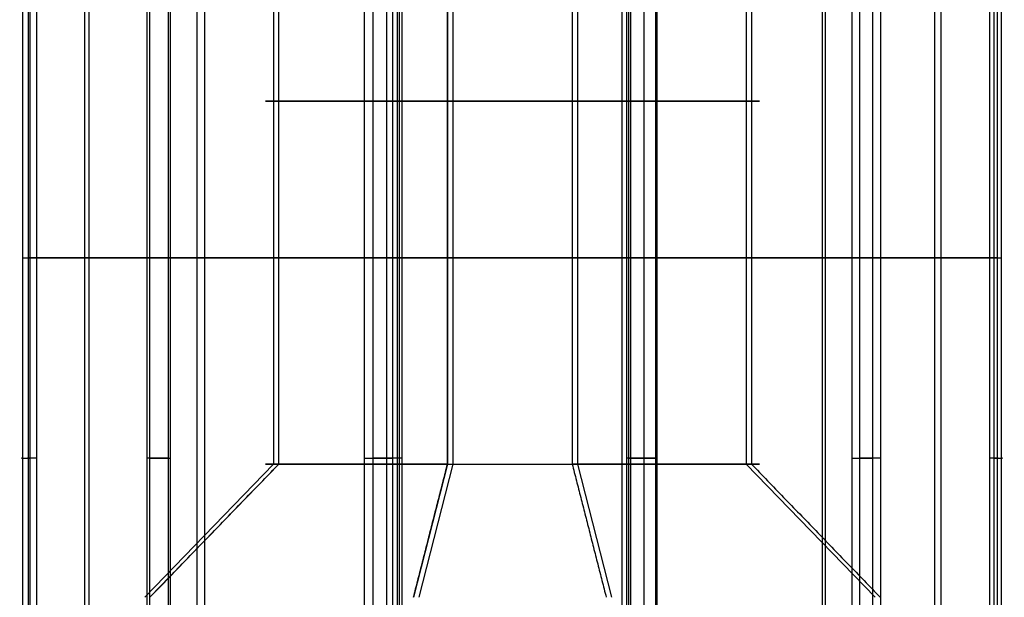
# Model space of a CAD drawing. Header units: millimetres. Extents: x -175 to 175, y -101 to 102.
# Tile 97 of 133: x 103.08 to 109.73, y -56.3 to -52.4. Entities that reach past the tile are written whole.
import ezdxf

# ---------------------------------------------------------------- set-up
doc = ezdxf.new("R2010")
doc.units = ezdxf.units.MM
doc.layers.add('Livello 01', color=7, linetype='Continuous')

msp = doc.modelspace()

# ---------------------------------------------------------------- linework, layer by layer
at = {"layer": 'Livello 01', "color": 254, "true_color": 0xcad1ee}
for p, q in [((103.521, -59.3, -216.146), (103.521, -48.7169, -216.146)), ((103.5504, -59.3, -4.8673), (103.5504, -48.7169, -4.8673)), ((104.28, -59.3, -219.0225), (104.28, -48.7169, -219.0225)), ((104.3313, -59.3, -1.9967), (104.3313, -48.7169, -1.9967)), ((105.6327, -59.3, -214.0504), (105.6327, -48.7169, -214.0504)), ((105.646, -59.3, -6.979), (105.646, -48.7169, -6.979)), ((107.1507, -59.3, -219.8035), (107.1507, -48.7169, -219.8035)), ((107.2079, -59.3, -1.2377), (107.2079, -48.7169, -1.2377)), ((108.5033, -59.3, -214.8313), (108.5033, -48.7169, -214.8313)), ((108.5225, -59.3, -6.22), (108.5225, -48.7169, -6.22)), ((109.2623, -59.3, -217.7079), (109.2623, -48.7169, -217.7079)), ((109.3035, -59.3, -3.3493), (109.3035, -48.7169, -3.3493)), ((104.7963, -50.5, -217.3479), (104.7963, -55.4, -217.3479)), ((105.9707, -50.5, -215.3315), (105.9707, -55.4, -215.3315)), ((106.006, -50.5, -2.5129), (106.006, -55.4, -2.5129)), ((106.8126, -50.5, -218.5223), (106.8126, -55.4, -218.5223)), ((106.8479, -50.5, -5.7037), (106.8479, -55.4, -5.7037)), ((107.9871, -50.5, -216.506), (107.9871, -55.4, -216.506)), ((108.0223, -50.5, -3.6874), (108.0223, -55.4, -3.6874)), ((103.1, -51.4225, -217.7955), (103.1, -59.3, -217.7955)), ((105.5584, -51.4225, -0.8167), (105.5584, -59.3, -0.8167)), ((107.2955, -51.4225, -7.4), (107.2955, -59.3, -7.4)), ((108.8947, -51.4225, -1.8002), (108.8947, -59.3, -1.8002)), ((109.6833, -51.4225, -216.0584), (109.6833, -59.3, -216.0584)), ((103.1004, -54.0076, -217.6919), (103.9416, -54.0076, -214.6)), ((103.9591, -54.0078, -6.4165), (103.1416, -54.0078, -3.3182)), ((105.4085, -54.0078, -220.1597), (103.1514, -54.0078, -217.8853)), ((103.1941, -54.0078, -3.1252), (105.4686, -54.0078, -0.8681)), ((104.0835, -54.0078, -214.4591), (107.1818, -54.0078, -213.6416)), ((107.1919, -54.0076, -7.3996), (104.1, -54.0076, -6.5584)), ((108.6998, -54.0078, -219.3947), (105.6015, -54.0078, -220.2122)), ((105.6619, -54.0078, -0.8171), (108.7539, -54.0078, -1.6582)), ((107.3748, -54.0078, -213.6941), (109.6319, -54.0078, -215.9686)), ((109.6597, -54.0078, -5.0915), (107.3853, -54.0078, -7.3486)), ((109.6829, -54.0078, -216.1619), (108.8418, -54.0078, -219.2539)), ((108.8947, -54.0078, -1.8002), (109.7122, -54.0078, -4.8985)), ((104.7963, -55.4, -217.3479), (103.926, -56.3, -217.5775)), ((104.8315, -55.4, -4.5293), (103.9613, -56.3, -4.7589)), ((105.9707, -55.4, -215.3315), (105.7411, -56.3, -214.4613)), ((106.006, -55.4, -2.5129), (105.7764, -56.3, -1.6427)), ((106.8479, -55.4, -5.7037), (107.0775, -56.3, -6.574)), ((107.9871, -55.4, -216.506), (108.8573, -56.3, -216.2764))]:
    msp.add_line(p, q, dxfattribs=at)
at = {"layer": 'Livello 01', "color": 254, "true_color": 0xcad1ee, "extrusion": (0, -1, 0)}
for centre, radius, start, end in [((106.3917, -216.9269, 52.95), 1.65, 104.78112, 284.78112), ((106.4269, -4.1083, 52.95), 1.65, 14.78112, 194.78112), ((106.4269, -4.1083, 52.95), 1.65, 194.78112, 14.78112), ((106.3917, -216.9269, 52.95), 1.65, 284.78112, 104.78112), ((103.2934, -217.7444, 55.3613), 0.2, 164.78112, 224.78112), ((103.335, -3.2672, 55.3613), 0.2, 134.78112, 194.78112), ((104.1346, -214.6525, 55.3613), 0.2, 104.78112, 164.78112), ((104.1525, -6.3654, 55.3613), 0.2, 194.78112, 254.78112), ((105.5505, -220.0189, 55.3613), 0.2, 224.78112, 284.78112), ((105.6094, -1.0101, 55.3613), 0.2, 74.78112, 134.78112), ((107.2328, -213.835, 55.3613), 0.2, 44.78112, 104.78112), ((107.2444, -7.2066, 55.3613), 0.2, 254.78112, 314.78112), ((108.6488, -219.2014, 55.3613), 0.2, 284.78112, 344.78112), ((108.7014, -1.8512, 55.3613), 0.2, 14.78112, 74.78112), ((109.4899, -216.1094, 55.3613), 0.2, 344.78112, 44.78112), ((109.5189, -4.9495, 55.3613), 0.2, 314.78112, 14.78112), ((106.3917, -216.9269, 55.4), 1.65, 104.78112, 284.78112), ((106.4269, -4.1083, 55.4), 1.65, 194.78112, 14.78112)]:
    msp.add_arc(centre, radius, start, end, dxfattribs=at)
at = {"layer": 'Livello 01', "color": 254, "true_color": 0xcad1ee, "extrusion": (0, 1, 0)}
for centre, start, end in [((-106.4269, -4.1083, -55.4), 345.21888, 165.21888), ((-106.3917, -216.9269, -55.4), 75.21888, 255.21888)]:
    msp.add_arc(centre, 1.65, start, end, dxfattribs=at)
at = {"layer": 'Livello 01', "color": 254, "true_color": 0xcad1ee}
for points in [[(104.8315, -55.4, -4.5293), (104.8315, -50.5, -4.5293)], [(105.9707, -55.4, -215.3315), (105.9707, -50.5, -215.3315)], [(106.8126, -50.5, -218.5223), (106.8126, -55.4, -218.5223)], [(108.0223, -50.5, -3.6874), (108.0223, -55.4, -3.6874)], [(103.1004, -51.4225, -217.6919), (103.1004, -59.3, -217.6919)], [(103.1416, -59.3, -3.3182), (103.1416, -51.4225, -3.3182)], [(103.1514, -59.3, -217.8853), (103.1514, -51.4225, -217.8853)], [(103.1941, -51.4225, -3.1252), (103.1941, -59.3, -3.1252)], [(103.9416, -59.3, -214.6), (103.9416, -51.4225, -214.6)], [(103.9591, -51.4225, -6.4165), (103.9591, -59.3, -6.4165)], [(104.0835, -51.4225, -214.4591), (104.0835, -59.3, -214.4591)], [(104.1, -59.3, -6.5584), (104.1, -51.4225, -6.5584)], [(105.4085, -51.4225, -220.1597), (105.4085, -59.3, -220.1597)], [(105.4686, -59.3, -0.8681), (105.4686, -51.4225, -0.8681)], [(105.6015, -59.3, -220.2122), (105.6015, -51.4225, -220.2122)], [(105.6619, -51.4225, -0.8171), (105.6619, -59.3, -0.8171)], [(107.1818, -59.3, -213.6416), (107.1818, -51.4225, -213.6416)], [(107.1919, -51.4225, -7.3996), (107.1919, -59.3, -7.3996)], [(107.3748, -51.4225, -213.6941), (107.3748, -59.3, -213.6941)], [(107.3853, -59.3, -7.3486), (107.3853, -51.4225, -7.3486)], [(108.6998, -51.4225, -219.3947), (108.6998, -59.3, -219.3947)], [(108.7539, -59.3, -1.6582), (108.7539, -51.4225, -1.6582)], [(108.8418, -59.3, -219.2539), (108.8418, -51.4225, -219.2539)], [(108.8947, -51.4225, -1.8002), (108.8947, -59.3, -1.8002)], [(109.6319, -59.3, -215.9686), (109.6319, -51.4225, -215.9686)], [(109.6597, -51.4225, -5.0915), (109.6597, -59.3, -5.0915)], [(109.6829, -51.4225, -216.1619), (109.6829, -59.3, -216.1619)], [(109.7122, -59.3, -4.8985), (109.7122, -51.4225, -4.8985)], [(103.9613, -56.3, -4.7589), (104.8315, -55.4, -4.5293)], [(105.7411, -56.3, -214.4613), (105.9707, -55.4, -215.3315)], [(106.8126, -55.4, -218.5223), (107.0422, -56.3, -219.3925)], [(108.0223, -55.4, -3.6874), (108.8925, -56.3, -3.4578)]]:
    msp.add_open_spline(points, degree=1, dxfattribs=at)

doc.saveas('drawing.dxf')
